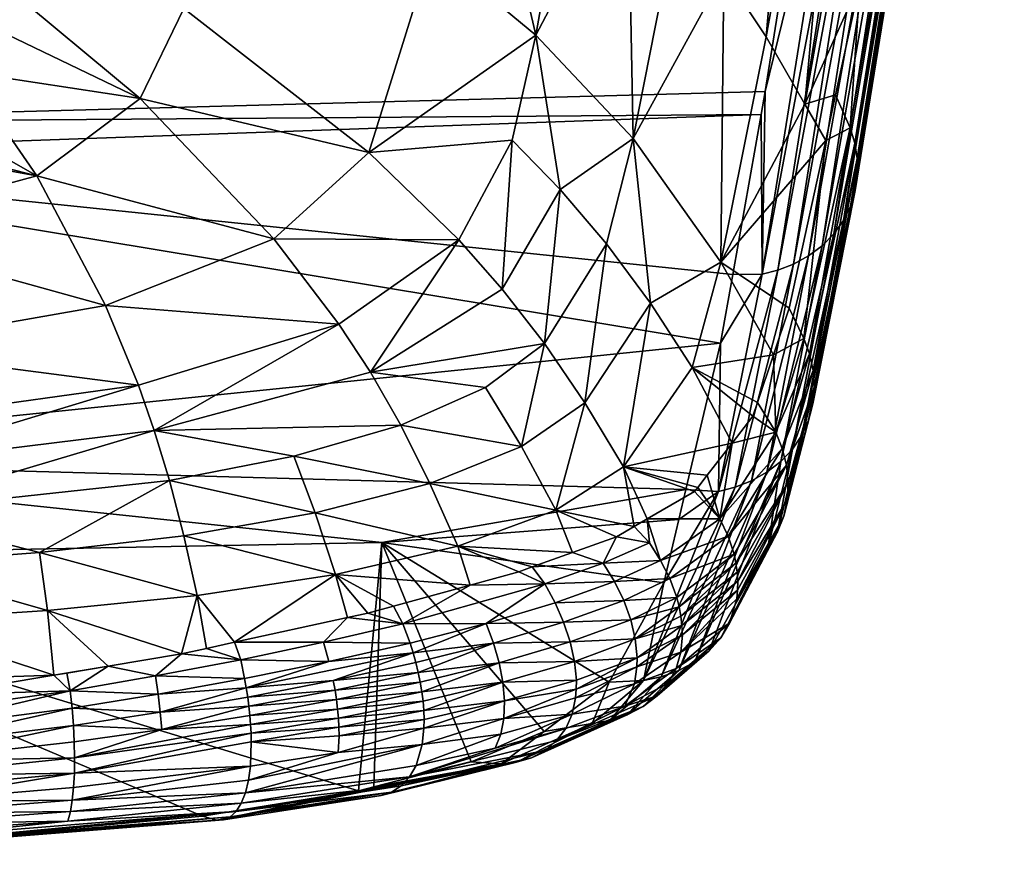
# Model space of a CAD drawing. Extents: x -0.11 to 0.11, y -0.207 to 0.019.
# Tile 5 of 256: x 0.005 to 0.016, y -0.207 to -0.197. Entities that reach past the tile are written whole.
import ezdxf

# ---------------------------------------------------------------- set-up
doc = ezdxf.new("R2010")
doc.units = 0
doc.layers.add('mesh', color=7, linetype='CONTINUOUS')

msp = doc.modelspace()

# ---------------------------------------------------------------- meshes
at = {"layer": 'mesh'}
mesh = msp.add_polyface(dxfattribs=at)
corners = [(0.012578, -0.186724, -0.083697), (0.012878, -0.186695, -0.073465), (0.013054, -0.186675, -0.073467), (0.013989, -0.186416, -0.083748), (0.012324, -0.186747, -0.089672), (0.014031, -0.186435, -0.073453), (0.012879, -0.186656, -0.073167), (0.003142, -0.187281, -0.0734), (0.012309, -0.186579, -0.090956), (0.013692, -0.18631, -0.09096), (0.012305, -0.186544, -0.091225), (-0.000143, -0.187266, -0.07293), (0.01288, -0.186629, -0.072965), (-0.000143, -0.18721, -0.072785), (0.012878, -0.186588, -0.072864), (-0.000143, -0.187116, -0.091225), (0.012268, -0.186132, -0.092222), (-0.000143, -0.198273, -0.019838), (0.014038, -0.194278, -0.011893), (0.013465, -0.197906, -0.020296), (-0.000143, -0.193235, -0.008167), (0.014281, -0.192741, -0.008332), (-0.000143, -0.19271, -0.006951), (0.014307, -0.192576, -0.007951), (-0.000143, -0.187243, 0.004206), (0.014949, -0.188082, 0.001394), (0.015136, -0.186737, 0.004006), (-0.000143, -0.18667, 0.005375), (0.015242, -0.185975, 0.005487), (0.009983, -0.193693, -0.025652), (0.009601, -0.196256, -0.032076), (0.010804, -0.197254, -0.033306), (0.013027, -0.182683, -0.000979), (0.012183, -0.188874, -0.013386), (0.012853, -0.189406, -0.013556), (0.012293, -0.18234, -0.00111), (0.010746, -0.187985, -0.012948), (0.012448, -0.195845, -0.027436), (0.013474, -0.190006, -0.013681), (0.011872, -0.195225, -0.027055), (0.011264, -0.194665, -0.026621), (0.006217, -0.197986, -0.038149), (0.008867, -0.198612, -0.038502), (0.006725, -0.196945, -0.035343), (0.007107, -0.194641, -0.029406), (0.007304, -0.192165, -0.023495), (0.007696, -0.186722, -0.011836), (0.004583, -0.190629, -0.020609), (0.004593, -0.195535, -0.032061), (0.011086, -0.199042, -0.037279), (0.011934, -0.198449, -0.034376), (0.012984, -0.196531, -0.027748), (0.013737, -0.186442, -0.089737), (-0.000143, -0.187093, -0.072479), (0.012871, -0.186466, -0.072565), (-0.000143, -0.186909, -0.072204), (0.012858, -0.186287, -0.072296)]
mesh.append_faces([[corners[k] for k in face] for face in [(0, 1, 2, 2), (0, 3, 4, 4), (2, 5, 0, 0), (6, 2, 1, 1), (1, 0, 7, 7), (8, 9, 10, 10), (6, 1, 7, 7), (11, 12, 6, 6), (13, 14, 12, 12), (15, 10, 16, 16), (17, 18, 19, 19), (20, 21, 18, 18), (22, 23, 21, 21), (24, 25, 23, 23), (24, 26, 25, 25), (27, 28, 26, 26), (29, 30, 31, 31), (32, 33, 34, 34), (35, 36, 33, 33), (34, 37, 38, 38), (34, 39, 37, 37), (33, 39, 34, 34), (33, 40, 39, 39), (36, 40, 33, 33), (41, 42, 43, 43), (29, 44, 30, 30), (29, 45, 44, 44), (46, 45, 29, 29), (46, 47, 45, 45), (30, 42, 31, 31), (30, 43, 42, 42), (44, 43, 30, 30), (44, 48, 43, 43), (45, 48, 44, 44), (49, 50, 31, 31), (29, 36, 46, 46), (29, 40, 36, 36), (31, 40, 29, 29), (31, 39, 40, 40), (50, 39, 31, 31), (50, 37, 39, 39), (51, 37, 50, 50), (51, 38, 37, 37), (4, 52, 8, 8), (53, 54, 14, 14), (55, 56, 54, 54)]])
mesh = msp.add_polyface(dxfattribs=at)
corners = [(0.012578, -0.186724, -0.083697), (0.012324, -0.186747, -0.089672), (-0.000143, -0.18732, -0.089672), (0.003142, -0.187281, -0.0734), (-0.000143, -0.187285, -0.073091), (0.012879, -0.186656, -0.073167), (-0.000143, -0.187266, -0.07293), (-0.000143, -0.18721, -0.072785), (0.01288, -0.186629, -0.072965), (-0.000143, -0.186794, -0.072043), (0.012858, -0.186287, -0.072296), (-0.000143, -0.186909, -0.072204), (-0.000143, -0.187116, -0.091225), (0.012268, -0.186132, -0.092222), (-0.000143, -0.186517, -0.092672), (0.012309, -0.186579, -0.090956), (0.012305, -0.186544, -0.091225), (0.002784, -0.198319, -0.039355), (0.00356, -0.198047, -0.038606), (0.00348, -0.197529, -0.037195), (0.004574, -0.197197, -0.036303), (0.004586, -0.196629, -0.034815), (0.004184, -0.197676, -0.037594), (0.000721, -0.198634, -0.040234), (0.001757, -0.198527, -0.039934), (-0.00266, -0.198403, -0.039589), (0.004595, -0.196168, -0.033608), (0.004593, -0.195535, -0.032061), (-0.004476, -0.197646, -0.037512), (-0.004365, -0.197756, -0.037811), (-0.00492, -0.19663, -0.034818), (-0.004938, -0.196884, -0.035474), (0.004583, -0.190629, -0.020609), (-0.004872, -0.190955, -0.021198), (0.004583, -0.190908, -0.021217), (0.004584, -0.187712, -0.014263), (-0.004872, -0.190667, -0.020591), (0.004584, -0.185811, -0.010583), (-0.004872, -0.186387, -0.011587), (0.004583, -0.192587, -0.024868), (-0.00485, -0.195555, -0.032056), (-0.000143, -0.193235, -0.008167), (0.014038, -0.194278, -0.011893), (-0.000143, -0.198273, -0.019838), (-0.000143, -0.19271, -0.006951), (0.014281, -0.192741, -0.008332), (-0.000143, -0.187243, 0.004206), (0.014307, -0.192576, -0.007951), (-0.000143, -0.18667, 0.005375), (0.015136, -0.186737, 0.004006), (0.007696, -0.186722, -0.011836), (0.007304, -0.192165, -0.023495), (0.006217, -0.197986, -0.038149), (0.006725, -0.196945, -0.035343), (-0.000143, -0.18732, -0.073396), (-0.000143, -0.187093, -0.072479), (0.012878, -0.186588, -0.072864), (0.012871, -0.186466, -0.072565), (-0.000143, -0.186692, -0.071957), (0.012842, -0.186077, -0.072049), (-0.000143, -0.186443, -0.071744), (-0.004872, -0.191239, -0.021804)]
mesh.append_faces([[corners[k] for k in face] for face in [(0, 1, 2, 2), (3, 0, 2, 2), (4, 5, 3, 3), (6, 5, 4, 4), (7, 8, 6, 6), (9, 10, 11, 11), (12, 13, 14, 14), (15, 16, 12, 12), (2, 15, 12, 12), (1, 15, 2, 2), (17, 18, 19, 19), (19, 20, 21, 21), (19, 22, 20, 20), (18, 22, 19, 19), (23, 24, 19, 19), (21, 25, 19, 19), (25, 26, 27, 27), (21, 26, 25, 25), (28, 29, 27, 27), (30, 31, 27, 27), (32, 33, 34, 34), (35, 36, 32, 32), (37, 38, 35, 35), (39, 40, 27, 27), (41, 42, 43, 43), (44, 45, 41, 41), (46, 47, 44, 44), (48, 49, 46, 46), (35, 50, 37, 37), (32, 34, 51, 51), (52, 20, 22, 22), (52, 21, 20, 20), (53, 21, 52, 52), (53, 26, 21, 21), (27, 26, 53, 53), (35, 32, 50, 50), (51, 39, 27, 27), (34, 39, 51, 51), (3, 2, 54, 54), (4, 3, 54, 54), (55, 56, 7, 7), (11, 57, 55, 55), (58, 59, 9, 9), (60, 59, 58, 58), (39, 34, 61, 61)]])
mesh = msp.add_polyface(dxfattribs=at)
corners = [(0.014957, -0.192182, -0.013689), (0.015242, -0.192747, -0.013609), (0.0153, -0.192412, -0.012802), (0.014565, -0.196631, -0.022964), (0.013923, -0.198052, -0.028107), (0.01428, -0.197944, -0.026664), (0.015477, -0.191395, -0.010353), (0.014035, -0.190676, -0.01375), (0.013476, -0.197272, -0.027976), (0.014529, -0.191407, -0.013755), (0.012984, -0.196531, -0.027748), (0.012948, -0.199882, -0.035154), (0.013474, -0.190006, -0.013681), (0.014346, -0.19431, -0.011901), (0.014038, -0.194278, -0.011893), (0.014281, -0.192741, -0.008332), (0.014307, -0.192576, -0.007951), (0.014853, -0.194117, -0.012021), (0.015727, -0.187863, 0.001229), (0.015007, -0.194008, -0.01208), (0.015342, -0.193584, -0.012289), (0.016236, -0.18731, 0.000915), (0.015406, -0.19342, -0.012366), (0.015414, -0.192748, -0.012663), (0.014124, -0.199692, -0.025997), (0.015143, -0.19388, -0.012145), (0.013966, -0.199811, -0.025941), (0.013791, -0.199906, -0.025892), (0.014687, -0.194205, -0.01197), (0.01361, -0.199977, -0.025853), (0.014516, -0.194269, -0.01193), (0.013427, -0.200022, -0.025823), (0.013465, -0.197906, -0.020296), (0.014448, -0.198328, -0.026533), (0.014501, -0.198502, -0.026471), (0.015448, -0.192909, -0.012594), (0.014529, -0.198683, -0.026405), (0.015459, -0.193077, -0.012521), (0.014531, -0.198869, -0.026335), (0.015445, -0.193249, -0.012444), (0.014505, -0.199054, -0.026263), (0.014452, -0.199233, -0.026192), (0.01437, -0.1994, -0.026124), (0.015255, -0.193739, -0.012215), (0.014261, -0.199554, -0.026058), (0.015555, -0.187954, 0.001287), (0.015229, -0.18805, 0.001358), (0.016168, -0.187444, 0.000987), (0.015994, -0.187657, 0.001107)]
mesh.append_faces([[corners[k] for k in face] for face in [(0, 1, 2, 2), (0, 3, 1, 1), (4, 3, 0, 0), (4, 5, 3, 3), (6, 0, 2, 2), (7, 8, 9, 9), (10, 8, 7, 7), (11, 8, 10, 10), (4, 9, 8, 8), (0, 9, 4, 4), (7, 12, 10, 10), (13, 14, 15, 15), (15, 16, 13, 13), (17, 18, 19, 19), (20, 21, 22, 22), (23, 1, 3, 3), (23, 2, 1, 1), (6, 2, 23, 23), (24, 19, 25, 25), (26, 17, 19, 19), (27, 28, 17, 17), (29, 30, 28, 28), (31, 13, 30, 30), (32, 14, 13, 13), (33, 3, 5, 5), (33, 23, 3, 3), (34, 23, 33, 33), (34, 35, 23, 23), (36, 35, 34, 34), (36, 37, 35, 35), (38, 37, 36, 36), (38, 39, 37, 37), (40, 39, 38, 38), (40, 22, 39, 39), (41, 22, 40, 40), (41, 20, 22, 22), (42, 20, 41, 41), (42, 43, 20, 20), (44, 43, 42, 42), (25, 43, 44, 44), (28, 45, 17, 17), (30, 46, 28, 28), (13, 46, 30, 30), (43, 47, 20, 20), (25, 48, 43, 43), (19, 48, 25, 25)]])
mesh = msp.add_polyface(dxfattribs=at)
corners = [(0.014165, -0.198472, -0.028152), (0.013923, -0.198052, -0.028107), (0.012948, -0.199882, -0.035154), (0.013742, -0.200415, -0.033627), (0.01356, -0.200957, -0.03545), (0.012618, -0.201103, -0.038742), (0.013375, -0.201509, -0.037306), (0.013322, -0.201666, -0.037834), (0.01428, -0.197944, -0.026664), (0.012134, -0.200359, -0.038341), (0.011934, -0.198449, -0.034376), (0.012984, -0.196531, -0.027748), (0.013476, -0.197272, -0.027976), (0.014448, -0.198328, -0.026533), (0.013427, -0.200022, -0.025823), (0.013087, -0.200027, -0.025798), (0.013417, -0.198172, -0.020986), (0.013465, -0.197906, -0.020296), (0.014124, -0.199692, -0.025997), (0.015143, -0.19388, -0.012145), (0.014261, -0.199554, -0.026058), (0.013966, -0.199811, -0.025941), (0.015007, -0.194008, -0.01208), (0.013791, -0.199906, -0.025892), (0.014853, -0.194117, -0.012021), (0.01361, -0.199977, -0.025853), (0.014687, -0.194205, -0.01197), (0.014516, -0.194269, -0.01193), (0.014346, -0.19431, -0.011901), (0.013978, -0.200947, -0.033564), (0.013661, -0.202041, -0.037176), (0.014018, -0.201138, -0.033505), (0.013913, -0.200766, -0.033619), (0.013586, -0.201854, -0.037224), (0.014501, -0.198502, -0.026471), (0.014529, -0.198683, -0.026405), (0.014031, -0.201332, -0.033442), (0.014531, -0.198869, -0.026335), (0.014014, -0.201526, -0.033377), (0.014505, -0.199054, -0.026263), (0.013967, -0.201713, -0.033312), (0.014452, -0.199233, -0.026192), (0.01389, -0.201888, -0.033248), (0.01437, -0.1994, -0.026124), (0.013645, -0.202194, -0.033129), (0.013483, -0.202318, -0.033075), (0.013304, -0.202419, -0.033027), (0.013115, -0.202492, -0.032988), (0.012923, -0.20254, -0.032957), (0.012946, -0.20082, -0.027855), (0.013782, -0.202049, -0.033187)]
mesh.append_faces([[corners[k] for k in face] for face in [(0, 1, 2, 2), (2, 3, 0, 0), (2, 4, 3, 3), (5, 4, 2, 2), (5, 6, 4, 4), (7, 6, 5, 5), (0, 8, 1, 1), (2, 9, 5, 5), (2, 10, 9, 9), (2, 11, 10, 10), (1, 12, 2, 2), (13, 8, 0, 0), (14, 15, 16, 16), (17, 14, 16, 16), (18, 19, 20, 20), (21, 22, 18, 18), (23, 24, 21, 21), (25, 26, 23, 23), (14, 27, 25, 25), (17, 28, 14, 14), (29, 30, 31, 31), (32, 33, 29, 29), (32, 4, 33, 33), (3, 4, 32, 32), (32, 0, 3, 3), (32, 13, 0, 0), (29, 13, 32, 32), (29, 34, 13, 13), (31, 34, 29, 29), (31, 35, 34, 34), (36, 35, 31, 31), (36, 37, 35, 35), (38, 37, 36, 36), (38, 39, 37, 37), (40, 39, 38, 38), (40, 41, 39, 39), (42, 41, 40, 40), (42, 43, 41, 41), (44, 18, 20, 20), (45, 21, 18, 18), (46, 23, 21, 21), (47, 25, 23, 23), (48, 14, 25, 25), (49, 15, 14, 14), (50, 43, 42, 42), (20, 43, 50, 50)]])
mesh = msp.add_polyface(dxfattribs=at)
corners = [(-0.000143, -0.198654, -0.020851), (0.013417, -0.198172, -0.020986), (0.013087, -0.200027, -0.025798), (-0.000143, -0.198273, -0.019838), (0.013465, -0.197906, -0.020296), (0.012946, -0.20082, -0.027855), (0.012545, -0.202519, -0.032934), (-0.000143, -0.202165, -0.030182), (0.012463, -0.202866, -0.033971), (0.009018, -0.203132, -0.033906), (0.010904, -0.200824, -0.04129), (0.01022, -0.201336, -0.042854), (0.010637, -0.202021, -0.04342), (0.011943, -0.202948, -0.042923), (0.012096, -0.202859, -0.042554), (0.011821, -0.202255, -0.042297), (0.006217, -0.197986, -0.038149), (0.007767, -0.199612, -0.041353), (0.008867, -0.198612, -0.038502), (0.008247, -0.20279, -0.045813), (0.0099, -0.203174, -0.045213), (0.009577, -0.202447, -0.044749), (0.007999, -0.20213, -0.045277), (0.006556, -0.202413, -0.046123), (0.009239, -0.201772, -0.044188), (0.008886, -0.201158, -0.043549), (0.00638, -0.201833, -0.045549), (0.00991, -0.199624, -0.039977), (0.010415, -0.200196, -0.040662), (0.010529, -0.19847, -0.036653), (0.008521, -0.2006, -0.042852), (0.006197, -0.201308, -0.044916), (0.011373, -0.201513, -0.041841), (0.011036, -0.202758, -0.04389), (0.011622, -0.199669, -0.037848), (0.011086, -0.199042, -0.037279), (0.011231, -0.203248, -0.044098), (0.010804, -0.197254, -0.033306), (0.011934, -0.198449, -0.034376), (0.012134, -0.200359, -0.038341), (0.011738, -0.203065, -0.043416), (0.012121, -0.203134, -0.042951)]
mesh.append_faces([[corners[k] for k in face] for face in [(0, 1, 2, 2), (3, 4, 1, 1), (5, 0, 2, 2), (6, 7, 5, 5), (8, 9, 6, 6), (10, 11, 12, 12), (13, 14, 15, 15), (16, 17, 18, 18), (19, 20, 21, 21), (19, 22, 23, 23), (21, 22, 19, 19), (24, 25, 26, 26), (22, 24, 26, 26), (21, 24, 22, 22), (27, 28, 29, 29), (27, 25, 28, 28), (30, 25, 27, 27), (30, 26, 25, 25), (31, 26, 30, 30), (32, 12, 33, 33), (32, 10, 12, 12), (34, 10, 32, 32), (34, 35, 10, 10), (28, 35, 29, 29), (28, 10, 35, 35), (25, 10, 28, 28), (25, 11, 10, 10), (24, 11, 25, 25), (24, 12, 11, 11), (21, 12, 24, 24), (21, 33, 12, 12), (20, 33, 21, 21), (20, 36, 33, 33), (27, 17, 30, 30), (27, 18, 17, 17), (29, 18, 27, 27), (29, 37, 18, 18), (35, 37, 29, 29), (34, 38, 35, 35), (34, 39, 38, 38), (32, 39, 34, 34), (32, 15, 39, 39), (33, 15, 32, 32), (33, 13, 15, 15), (40, 13, 33, 33), (41, 14, 13, 13)]])
mesh = msp.add_polyface(dxfattribs=at)
corners = [(0.00348, -0.197529, -0.037195), (0.002374, -0.198402, -0.039586), (0.002784, -0.198319, -0.039355), (0.001757, -0.198527, -0.039934), (-0.002065, -0.198525, -0.039927), (-0.00099, -0.198636, -0.040239), (-0.000143, -0.198273, -0.019838), (0.013417, -0.198172, -0.020986), (-0.000143, -0.198654, -0.020851), (0.009018, -0.203132, -0.033906), (-0.000143, -0.203307, -0.033871), (-0.000143, -0.202165, -0.030182), (0.012946, -0.20082, -0.027855), (0.012545, -0.202519, -0.032934), (0.005021, -0.198883, -0.040597), (0.004184, -0.197676, -0.037594), (0.00356, -0.198047, -0.038606), (0.006217, -0.197986, -0.038149), (0.002676, -0.199517, -0.042349), (0.000721, -0.198634, -0.040234), (-0.000143, -0.199749, -0.042907), (-0.000143, -0.200035, -0.043589), (-0.000143, -0.201596, -0.046192), (0.002954, -0.200886, -0.044953), (-0.000143, -0.201101, -0.045367), (0.007767, -0.199612, -0.041353), (0.005814, -0.200385, -0.043544), (0.008247, -0.20279, -0.045813), (0.006556, -0.202413, -0.046123), (0.006722, -0.203054, -0.046619), (0.003149, -0.202231, -0.0467), (0.003208, -0.202776, -0.047189), (0.00638, -0.201833, -0.045549), (-0.000143, -0.202689, -0.047359), (0.005049, -0.203248, -0.047199), (0.007999, -0.20213, -0.045277), (0.006197, -0.201308, -0.044916), (0.003086, -0.20174, -0.046153), (-0.000143, -0.2019, -0.046516), (0.008521, -0.2006, -0.042852), (-0.000165, -0.198661, -0.04031), (-0.000143, -0.202382, -0.047031), (-0.000143, -0.202898, -0.047498), (0.003262, -0.203382, -0.047598)]
mesh.append_faces([[corners[k] for k in face] for face in [(0, 1, 2, 2), (0, 3, 1, 1), (0, 4, 5, 5), (6, 7, 8, 8), (9, 10, 11, 11), (12, 11, 8, 8), (13, 9, 11, 11), (14, 15, 16, 16), (17, 15, 14, 14), (18, 3, 19, 19), (18, 1, 3, 3), (14, 1, 18, 18), (14, 2, 1, 1), (16, 2, 14, 14), (20, 18, 19, 19), (20, 21, 18, 18), (22, 23, 24, 24), (14, 25, 17, 17), (14, 26, 25, 25), (18, 26, 14, 14), (18, 23, 26, 26), (21, 23, 18, 18), (21, 24, 23, 23), (27, 28, 29, 29), (30, 31, 32, 32), (30, 33, 31, 31), (28, 31, 34, 34), (28, 32, 31, 31), (35, 32, 28, 28), (36, 30, 32, 32), (37, 30, 36, 36), (37, 38, 30, 30), (37, 22, 38, 38), (37, 23, 22, 22), (36, 23, 37, 37), (36, 26, 23, 23), (39, 26, 36, 36), (39, 25, 26, 26), (0, 40, 19, 19), (5, 40, 0, 0), (20, 19, 40, 40), (30, 38, 41, 41), (33, 42, 31, 31), (42, 43, 31, 31), (41, 33, 30, 30)]])
mesh = msp.add_polyface(dxfattribs=at)
corners = [(0.011821, -0.202255, -0.042297), (0.012683, -0.202493, -0.041037), (0.012792, -0.202353, -0.040495), (0.012645, -0.202542, -0.04123), (0.012096, -0.202859, -0.042554), (0.012618, -0.201103, -0.038742), (0.012134, -0.200359, -0.038341), (0.012923, -0.20254, -0.032957), (0.012545, -0.202519, -0.032934), (0.012946, -0.20082, -0.027855), (0.012463, -0.202866, -0.033971), (0.013586, -0.201854, -0.037224), (0.013375, -0.201509, -0.037306), (0.013322, -0.201666, -0.037834), (0.01356, -0.200957, -0.03545), (0.012939, -0.202858, -0.041), (0.01371, -0.202237, -0.037122), (0.013124, -0.203371, -0.040905), (0.01373, -0.202437, -0.037064), (0.013661, -0.202041, -0.037176), (0.013034, -0.203058, -0.040969), (0.013102, -0.203266, -0.040928), (0.014031, -0.201332, -0.033442), (0.014018, -0.201138, -0.033505), (0.013978, -0.200947, -0.033564), (0.01229, -0.203599, -0.036165), (0.013483, -0.202318, -0.033075), (0.012461, -0.204615, -0.040387), (0.013304, -0.202419, -0.033027), (0.013645, -0.202194, -0.033129), (0.012649, -0.204514, -0.040463), (0.013782, -0.202049, -0.033187), (0.013499, -0.203173, -0.036819), (0.013605, -0.203008, -0.03688), (0.014261, -0.199554, -0.026058), (0.014124, -0.199692, -0.025997), (0.013966, -0.199811, -0.025941), (0.013115, -0.202492, -0.032988), (0.013791, -0.199906, -0.025892), (0.01361, -0.199977, -0.025853), (0.013427, -0.200022, -0.025823), (0.01389, -0.201888, -0.033248), (0.013079, -0.20198, -0.039053), (0.013678, -0.202828, -0.036941), (0.014014, -0.201526, -0.033377), (0.01372, -0.202636, -0.037003), (0.013967, -0.201713, -0.033312)]
mesh.append_faces([[corners[k] for k in face] for face in [(0, 1, 2, 2), (0, 3, 1, 1), (0, 4, 3, 3), (5, 6, 0, 0), (7, 8, 9, 9), (7, 10, 8, 8), (11, 12, 13, 13), (14, 12, 11, 11), (15, 1, 3, 3), (15, 2, 1, 1), (16, 17, 18, 18), (3, 4, 15, 15), (15, 19, 11, 11), (20, 19, 15, 15), (20, 16, 19, 19), (21, 16, 20, 20), (21, 17, 16, 16), (22, 16, 18, 18), (23, 16, 22, 22), (23, 19, 16, 16), (24, 11, 19, 19), (7, 25, 10, 10), (26, 27, 28, 28), (29, 30, 26, 26), (31, 32, 29, 29), (31, 33, 32, 32), (29, 34, 31, 31), (26, 35, 29, 29), (28, 36, 26, 26), (37, 38, 28, 28), (7, 39, 37, 37), (9, 40, 7, 7), (31, 41, 33, 33), (13, 5, 42, 42), (42, 0, 2, 2), (5, 0, 42, 42), (11, 13, 42, 42), (42, 2, 15, 15), (43, 44, 45, 45), (43, 46, 44, 44), (43, 41, 46, 46), (45, 44, 22, 22), (15, 11, 42, 42), (22, 18, 45, 45), (33, 41, 43, 43)]])
mesh = msp.add_polyface(dxfattribs=at)
corners = [(0.011036, -0.202758, -0.04389), (0.011231, -0.203248, -0.044098), (0.011738, -0.203065, -0.043416), (0.013139, -0.203476, -0.040879), (0.012487, -0.203987, -0.042882), (0.012499, -0.204095, -0.042858), (0.013124, -0.203371, -0.040905), (0.012121, -0.203134, -0.042951), (0.011943, -0.202948, -0.042923), (0.011586, -0.203371, -0.043908), (0.013146, -0.20358, -0.040852), (0.01373, -0.202437, -0.037064), (0.011824, -0.203804, -0.043939), (0.012438, -0.203769, -0.04292), (0.012358, -0.203551, -0.042944), (0.011906, -0.204027, -0.043928), (0.011127, -0.204056, -0.04486), (0.011716, -0.203584, -0.043932), (0.012251, -0.203339, -0.042954), (0.011027, -0.203831, -0.044836), (0.012466, -0.203878, -0.042903), (0.013102, -0.203266, -0.040928), (0.013034, -0.203058, -0.040969), (0.012939, -0.202858, -0.041), (0.012096, -0.202859, -0.042554), (0.011958, -0.20425, -0.043899), (0.013144, -0.203683, -0.040823), (0.012503, -0.204201, -0.042831), (0.012923, -0.20254, -0.032957), (0.012051, -0.20473, -0.040249), (0.01229, -0.203599, -0.036165), (0.013115, -0.202492, -0.032988), (0.013304, -0.202419, -0.033027), (0.012259, -0.204687, -0.040314), (0.013483, -0.202318, -0.033075), (0.012649, -0.204514, -0.040463), (0.012461, -0.204615, -0.040387), (0.013645, -0.202194, -0.033129), (0.012815, -0.204386, -0.040542), (0.013499, -0.203173, -0.036819), (0.010907, -0.20361, -0.044793), (0.01372, -0.202636, -0.037003), (0.013134, -0.203784, -0.040792), (0.013678, -0.202828, -0.036941), (0.012484, -0.204404, -0.042766), (0.013605, -0.203008, -0.03688), (0.01295, -0.204236, -0.040618), (0.013051, -0.204067, -0.040691)]
mesh.append_faces([[corners[k] for k in face] for face in [(0, 1, 2, 2), (3, 4, 5, 5), (6, 4, 3, 3), (2, 7, 8, 8), (2, 9, 7, 7), (1, 9, 2, 2), (10, 3, 5, 5), (11, 3, 10, 10), (11, 6, 3, 3), (12, 13, 14, 14), (12, 15, 13, 13), (16, 15, 12, 12), (17, 14, 18, 18), (17, 12, 14, 14), (19, 12, 17, 17), (19, 16, 12, 12), (20, 13, 15, 15), (21, 13, 20, 20), (21, 14, 13, 13), (22, 14, 21, 21), (22, 18, 14, 14), (23, 18, 22, 22), (23, 24, 18, 18), (20, 6, 21, 21), (20, 4, 6, 6), (25, 4, 20, 20), (26, 10, 27, 27), (28, 29, 30, 30), (31, 29, 28, 28), (32, 33, 31, 31), (34, 35, 36, 36), (37, 38, 35, 35), (37, 39, 38, 38), (7, 18, 24, 24), (9, 18, 7, 7), (9, 17, 18, 18), (40, 17, 9, 9), (41, 42, 43, 43), (26, 42, 41, 41), (44, 42, 26, 26), (41, 10, 26, 26), (41, 11, 10, 10), (45, 46, 39, 39), (45, 47, 46, 46), (47, 43, 42, 42), (45, 43, 47, 47)]])
mesh = msp.add_polyface(dxfattribs=at)
corners = [(0.009018, -0.203132, -0.033906), (0.008747, -0.206011, -0.044578), (-0.000143, -0.203307, -0.033871), (0.006877, -0.203747, -0.047017), (0.005049, -0.203248, -0.047199), (0.005143, -0.203921, -0.04755), (0.006722, -0.203054, -0.046619), (0.006556, -0.202413, -0.046123), (0.003262, -0.203382, -0.047598), (0.003311, -0.20404, -0.047908), (0.003208, -0.202776, -0.047189), (0.005408, -0.20485, -0.047797), (0.003852, -0.204899, -0.048063), (0.003448, -0.205126, -0.04814), (0.003466, -0.205666, -0.048074), (0.005444, -0.205251, -0.047816), (0.003463, -0.205492, -0.048118), (0.005454, -0.205443, -0.04779), (0.006467, -0.2053, -0.047562), (0.003457, -0.205312, -0.048139), (0.005429, -0.205053, -0.047818), (0.005848, -0.204564, -0.04758), (0.005366, -0.204645, -0.047697), (0.006396, -0.204679, -0.047533), (0.007108, -0.206351, -0.045853), (0.00333, -0.20665, -0.046649), (0.004075, -0.206563, -0.046232), (0.007185, -0.206347, -0.046055), (0.003352, -0.206648, -0.046825), (0.00726, -0.206313, -0.046261), (0.003375, -0.206621, -0.047009), (0.007329, -0.206248, -0.046462), (0.003397, -0.206568, -0.047195), (0.005381, -0.20636, -0.047129), (0.003416, -0.206491, -0.047375), (0.003433, -0.206392, -0.047541), (0.00541, -0.20625, -0.047297), (0.003446, -0.206274, -0.047687), (0.006451, -0.205097, -0.047578), (0.006939, -0.206304, -0.0455), (0.003355, -0.204732, -0.048101), (0.005217, -0.20467, -0.047733), (0.003364, -0.204935, -0.048103), (0.003462, -0.205992, -0.047921), (0.003456, -0.206139, -0.047814), (0.005455, -0.205806, -0.047663), (0.003466, -0.205833, -0.048008), (0.005457, -0.205629, -0.047738), (0.005446, -0.205971, -0.047564), (0.005431, -0.20612, -0.047443)]
mesh.append_faces([[corners[k] for k in face] for face in [(0, 1, 2, 2), (3, 4, 5, 5), (6, 7, 4, 4), (5, 8, 9, 9), (4, 8, 5, 5), (4, 10, 8, 8), (11, 12, 13, 13), (14, 15, 16, 16), (17, 15, 14, 14), (17, 18, 15, 15), (11, 19, 20, 20), (13, 19, 11, 11), (11, 21, 22, 22), (11, 23, 21, 21), (24, 25, 26, 26), (27, 28, 25, 25), (29, 30, 28, 28), (31, 32, 30, 30), (33, 32, 31, 31), (33, 34, 32, 32), (35, 34, 33, 33), (35, 36, 37, 37), (33, 36, 35, 35), (16, 20, 19, 19), (15, 20, 16, 16), (15, 38, 20, 20), (2, 1, 39, 39), (40, 12, 41, 41), (40, 42, 12, 12), (21, 41, 22, 22), (21, 5, 41, 41), (41, 9, 40, 40), (5, 9, 41, 41), (12, 42, 13, 13), (11, 41, 12, 12), (22, 41, 11, 11), (43, 44, 45, 45), (45, 46, 43, 43), (47, 46, 45, 45), (47, 14, 46, 46), (17, 14, 47, 47), (47, 18, 17, 17), (44, 48, 45, 45), (44, 49, 48, 48), (37, 49, 44, 44), (36, 49, 37, 37)]])
mesh = msp.add_polyface(dxfattribs=at)
corners = [(0.011977, -0.204571, -0.043821), (0.011274, -0.204833, -0.044768), (0.011266, -0.204933, -0.044731), (0.011979, -0.204467, -0.043852), (0.011275, -0.204728, -0.044798), (0.011253, -0.20451, -0.044842), (0.011958, -0.20425, -0.043899), (0.013146, -0.20358, -0.040852), (0.012499, -0.204095, -0.042858), (0.012503, -0.204201, -0.042831), (0.011127, -0.204056, -0.04486), (0.011203, -0.204284, -0.044863), (0.011906, -0.204027, -0.043928), (0.012466, -0.203878, -0.042903), (0.012487, -0.203987, -0.042882), (0.011865, -0.205129, -0.04228), (0.012049, -0.205033, -0.042392), (0.010911, -0.205542, -0.044238), (0.013115, -0.202492, -0.032988), (0.012259, -0.204687, -0.040314), (0.012051, -0.20473, -0.040249), (0.013304, -0.202419, -0.033027), (0.012461, -0.204615, -0.040387), (0.012649, -0.204514, -0.040463), (0.011664, -0.205195, -0.04217), (0.011456, -0.20523, -0.042065), (0.01229, -0.203599, -0.036165), (0.011654, -0.204751, -0.04014), (0.01243, -0.204591, -0.042689), (0.012484, -0.204404, -0.042766), (0.011947, -0.204768, -0.043747), (0.013144, -0.203683, -0.040823), (0.01221, -0.204909, -0.0425), (0.011046, -0.205427, -0.044391), (0.011835, -0.205028, -0.043602), (0.012338, -0.204761, -0.0426), (0.011225, -0.20512, -0.044641), (0.011152, -0.205286, -0.044527), (0.013499, -0.203173, -0.036819), (0.01295, -0.204236, -0.040618), (0.012815, -0.204386, -0.040542), (0.013051, -0.204067, -0.040691), (0.013134, -0.203784, -0.040792)]
mesh.append_faces([[corners[k] for k in face] for face in [(0, 1, 2, 2), (3, 1, 0, 0), (3, 4, 1, 1), (3, 5, 4, 4), (6, 5, 3, 3), (7, 8, 9, 9), (10, 11, 12, 12), (6, 12, 11, 11), (13, 12, 6, 6), (6, 8, 14, 14), (3, 8, 6, 6), (3, 9, 8, 8), (0, 9, 3, 3), (15, 16, 17, 17), (18, 19, 20, 20), (21, 22, 19, 19), (16, 22, 23, 23), (15, 22, 16, 16), (15, 19, 22, 22), (24, 19, 15, 15), (24, 20, 19, 19), (25, 20, 24, 24), (26, 20, 27, 27), (28, 29, 30, 30), (0, 2, 30, 30), (29, 0, 30, 30), (29, 9, 0, 0), (31, 9, 29, 29), (32, 33, 16, 16), (32, 34, 33, 33), (35, 34, 32, 32), (35, 28, 34, 34), (34, 30, 36, 36), (34, 28, 30, 30), (36, 37, 34, 34), (38, 39, 40, 40), (28, 41, 29, 29), (28, 39, 41, 41), (35, 39, 28, 28), (32, 39, 35, 35), (32, 40, 39, 39), (32, 23, 40, 40), (16, 23, 32, 32), (25, 27, 20, 20), (36, 30, 2, 2), (41, 42, 29, 29)]])
mesh = msp.add_polyface(dxfattribs=at)
corners = [(0.006696, -0.204422, -0.047375), (0.005143, -0.203921, -0.04755), (0.005848, -0.204564, -0.04758), (0.008481, -0.203502, -0.046252), (0.00862, -0.204003, -0.046461), (0.008857, -0.203951, -0.046349), (0.007311, -0.204288, -0.047082), (0.006877, -0.203747, -0.047017), (0.006987, -0.204359, -0.047237), (0.009155, -0.20387, -0.046108), (0.006722, -0.203054, -0.046619), (0.008247, -0.20279, -0.045813), (0.005049, -0.203248, -0.047199), (0.006396, -0.204679, -0.047533), (0.007383, -0.20449, -0.047188), (0.008343, -0.204288, -0.046749), (0.009264, -0.204073, -0.046206), (0.007498, -0.20524, -0.047238), (0.008516, -0.205169, -0.046814), (0.008507, -0.205062, -0.046829), (0.009497, -0.204971, -0.046289), (0.007478, -0.20503, -0.047257), (0.007464, -0.204923, -0.047256), (0.006451, -0.205097, -0.047578), (0.008477, -0.204843, -0.04684), (0.008494, -0.204953, -0.046838), (0.009465, -0.20475, -0.046308), (0.008457, -0.204733, -0.046834), (0.009382, -0.204411, -0.046285), (0.007447, -0.204816, -0.047248), (0.006427, -0.204889, -0.047567), (0.005429, -0.205053, -0.047818), (0.005408, -0.20485, -0.047797), (0.008406, -0.204511, -0.046804), (0.009347, -0.204298, -0.046265), (0.007428, -0.204708, -0.047234), (0.006467, -0.2053, -0.047562), (0.007489, -0.205136, -0.047251), (0.009484, -0.204861, -0.046302)]
mesh.append_faces([[corners[k] for k in face] for face in [(0, 1, 2, 2), (3, 4, 5, 5), (3, 6, 4, 4), (7, 6, 3, 3), (7, 8, 6, 6), (0, 8, 7, 7), (5, 9, 3, 3), (10, 3, 11, 11), (10, 7, 3, 3), (7, 1, 0, 0), (10, 12, 7, 7), (13, 0, 2, 2), (14, 0, 13, 13), (14, 8, 0, 0), (14, 6, 8, 8), (15, 6, 14, 14), (15, 4, 6, 6), (16, 4, 15, 15), (16, 5, 4, 4), (17, 18, 19, 19), (18, 20, 19, 19), (21, 22, 23, 23), (21, 24, 22, 22), (25, 24, 21, 21), (25, 26, 24, 24), (27, 28, 29, 29), (27, 22, 24, 24), (29, 22, 27, 27), (29, 23, 22, 22), (30, 23, 29, 29), (30, 31, 23, 23), (32, 31, 30, 30), (15, 33, 34, 34), (14, 33, 15, 15), (14, 35, 33, 33), (13, 35, 14, 14), (30, 13, 32, 32), (30, 35, 13, 13), (29, 35, 30, 30), (29, 33, 35, 35), (28, 33, 29, 29), (28, 34, 33, 33), (36, 21, 23, 23), (37, 25, 21, 21), (19, 25, 37, 37), (19, 38, 25, 25)]])
mesh = msp.add_polyface(dxfattribs=at)
corners = [(0.012463, -0.202866, -0.033971), (0.01229, -0.203599, -0.036165), (0.009018, -0.203132, -0.033906), (0.0099, -0.203174, -0.045213), (0.010607, -0.203471, -0.044935), (0.010764, -0.203415, -0.044725), (0.010043, -0.203626, -0.045391), (0.008481, -0.203502, -0.046252), (0.009155, -0.20387, -0.046108), (0.008247, -0.20279, -0.045813), (0.011231, -0.203248, -0.044098), (0.010907, -0.20361, -0.044793), (0.011586, -0.203371, -0.043908), (0.009264, -0.204073, -0.046206), (0.008857, -0.203951, -0.046349), (0.009484, -0.204861, -0.046302), (0.009465, -0.20475, -0.046308), (0.008494, -0.204953, -0.046838), (0.009442, -0.204637, -0.046307), (0.01038, -0.204525, -0.045651), (0.010315, -0.204297, -0.045642), (0.008457, -0.204733, -0.046834), (0.009414, -0.204524, -0.046299), (0.009382, -0.204411, -0.046285), (0.01023, -0.20407, -0.045609), (0.010422, -0.204751, -0.045634), (0.008477, -0.204843, -0.04684), (0.008343, -0.204288, -0.046749), (0.009347, -0.204298, -0.046265), (0.011958, -0.20425, -0.043899), (0.011203, -0.204284, -0.044863), (0.011253, -0.20451, -0.044842), (0.009497, -0.204971, -0.046289), (0.011027, -0.203831, -0.044836), (0.011716, -0.203584, -0.043932), (0.011127, -0.204056, -0.04486), (0.011275, -0.204728, -0.044798), (0.01044, -0.204968, -0.04559), (0.011274, -0.204833, -0.044768), (0.011654, -0.204751, -0.04014), (0.010903, -0.205324, -0.042206), (0.010056, -0.205674, -0.043443), (0.008925, -0.205965, -0.044424)]
mesh.append_faces([[corners[k] for k in face] for face in [(0, 1, 2, 2), (3, 4, 5, 5), (3, 6, 4, 4), (7, 6, 3, 3), (7, 8, 6, 6), (9, 7, 3, 3), (5, 10, 3, 3), (11, 5, 4, 4), (12, 5, 11, 11), (10, 5, 12, 12), (6, 8, 13, 13), (8, 14, 13, 13), (15, 16, 17, 17), (18, 19, 20, 20), (21, 22, 23, 23), (18, 22, 21, 21), (20, 22, 18, 18), (20, 23, 22, 22), (24, 23, 20, 20), (19, 15, 25, 25), (19, 16, 15, 15), (18, 16, 19, 19), (18, 26, 16, 16), (21, 26, 18, 18), (27, 28, 13, 13), (24, 28, 23, 23), (24, 13, 28, 28), (11, 13, 24, 24), (11, 6, 13, 13), (4, 6, 11, 11), (29, 30, 31, 31), (32, 25, 15, 15), (11, 33, 34, 34), (24, 33, 11, 11), (24, 35, 33, 33), (20, 35, 24, 24), (20, 30, 35, 35), (19, 30, 20, 20), (19, 31, 30, 30), (25, 31, 19, 19), (25, 36, 31, 31), (37, 36, 25, 25), (37, 38, 36, 36), (39, 40, 2, 2), (2, 1, 39, 39), (41, 42, 2, 2)]])
mesh = msp.add_polyface(dxfattribs=at)
corners = [(0.003284, -0.206587, -0.046294), (-0.000143, -0.20669, -0.046566), (-0.000143, -0.204883, -0.038962), (-0.000143, -0.203307, -0.033871), (0.004075, -0.206563, -0.046232), (0.001415, -0.204109, -0.048118), (-0.000143, -0.204368, -0.048245), (0.001432, -0.204792, -0.048286), (0.003355, -0.204732, -0.048101), (0.001433, -0.205078, -0.048262), (0.003311, -0.20404, -0.047908), (0.00333, -0.20665, -0.046649), (0.006939, -0.206304, -0.0455), (-0.000143, -0.204811, -0.048311), (-0.000208, -0.205171, -0.048365), (0.000207, -0.205169, -0.048362), (0.003364, -0.204935, -0.048103), (-0.000143, -0.203537, -0.047922), (0.003262, -0.203382, -0.047598), (-0.000143, -0.202898, -0.047498), (-0.000143, -0.204134, -0.048154), (-0.000143, -0.206722, -0.046848), (-0.000143, -0.205334, -0.048362), (0.003448, -0.205126, -0.04814), (-0.000143, -0.205505, -0.048342), (0.003457, -0.205312, -0.048139), (-0.000143, -0.205827, -0.048252), (0.003463, -0.205492, -0.048118), (0.003466, -0.205833, -0.048008), (-0.000143, -0.206122, -0.048084), (0.003462, -0.205992, -0.047921), (0.003466, -0.205666, -0.048074), (0.003456, -0.206139, -0.047814), (-0.000143, -0.20638, -0.047845), (0.003446, -0.206274, -0.047687), (0.003397, -0.206568, -0.047195), (-0.000143, -0.206697, -0.047185), (0.003375, -0.206621, -0.047009), (-0.000143, -0.206578, -0.047536), (0.003416, -0.206491, -0.047375), (0.003352, -0.206648, -0.046825), (0.003433, -0.206392, -0.047541)]
mesh.append_faces([[corners[k] for k in face] for face in [(0, 1, 2, 2), (3, 0, 2, 2), (3, 4, 0, 0), (5, 6, 7, 7), (8, 7, 9, 9), (8, 5, 7, 7), (10, 5, 8, 8), (4, 11, 0, 0), (12, 4, 3, 3), (13, 14, 15, 15), (9, 16, 8, 8), (17, 18, 19, 19), (17, 20, 5, 5), (7, 6, 13, 13), (5, 20, 6, 6), (9, 13, 15, 15), (9, 7, 13, 13), (10, 17, 5, 5), (18, 17, 10, 10), (0, 21, 1, 1), (0, 11, 21, 21), (22, 15, 14, 14), (22, 9, 15, 15), (23, 9, 22, 22), (23, 16, 9, 9), (22, 24, 25, 25), (24, 26, 27, 27), (28, 29, 30, 30), (28, 26, 29, 29), (31, 26, 28, 28), (32, 33, 34, 34), (35, 36, 37, 37), (35, 38, 36, 36), (39, 38, 35, 35), (40, 21, 11, 11), (40, 36, 21, 21), (37, 36, 40, 40), (29, 32, 30, 30), (29, 33, 32, 32), (31, 27, 26, 26), (23, 22, 25, 25), (41, 38, 39, 39), (33, 38, 41, 41), (41, 34, 33, 33), (27, 25, 24, 24)]])
mesh = msp.add_polyface(dxfattribs=at)
corners = [(0.009018, -0.203132, -0.033906), (0.008925, -0.205965, -0.044424), (0.008747, -0.206011, -0.044578), (0.007329, -0.206248, -0.046462), (0.00726, -0.206313, -0.046261), (0.009132, -0.206025, -0.045402), (0.007498, -0.20524, -0.047238), (0.007489, -0.205136, -0.047251), (0.006467, -0.2053, -0.047562), (0.008507, -0.205062, -0.046829), (0.007503, -0.205343, -0.047218), (0.008516, -0.205169, -0.046814), (0.008522, -0.205273, -0.046791), (0.009506, -0.205079, -0.04627), (0.008523, -0.205374, -0.046762), (0.00951, -0.205184, -0.046243), (0.007185, -0.206347, -0.046055), (0.00901, -0.206066, -0.045202), (0.010403, -0.205698, -0.043738), (0.007108, -0.206351, -0.045853), (0.00333, -0.20665, -0.046649), (0.003352, -0.206648, -0.046825), (0.003375, -0.206621, -0.047009), (0.005381, -0.20636, -0.047129), (0.00739, -0.206154, -0.046651), (0.00541, -0.20625, -0.047297), (0.009244, -0.205952, -0.045597), (0.006451, -0.205097, -0.047578), (0.005444, -0.205251, -0.047816), (0.007478, -0.20503, -0.047257), (0.007438, -0.206033, -0.046819), (0.008514, -0.205565, -0.046682), (0.007496, -0.205723, -0.047073), (0.007474, -0.205888, -0.04696), (0.009488, -0.205473, -0.046121), (0.007506, -0.205443, -0.047192), (0.005457, -0.205629, -0.047738), (0.005455, -0.205806, -0.047663), (0.006939, -0.206304, -0.0455), (0.004075, -0.206563, -0.046232), (0.00934, -0.205848, -0.045777), (0.009417, -0.205717, -0.045936), (0.005431, -0.20612, -0.047443), (0.005446, -0.205971, -0.047564)]
mesh.append_faces([[corners[k] for k in face] for face in [(0, 1, 2, 2), (3, 4, 5, 5), (6, 7, 8, 8), (6, 9, 7, 7), (10, 11, 6, 6), (10, 12, 11, 11), (12, 13, 11, 11), (14, 15, 12, 12), (16, 17, 4, 4), (16, 18, 17, 17), (19, 18, 16, 16), (17, 5, 4, 4), (16, 20, 19, 19), (4, 21, 16, 16), (3, 22, 4, 4), (23, 24, 25, 25), (3, 24, 23, 23), (3, 26, 24, 24), (5, 26, 3, 3), (8, 27, 28, 28), (7, 29, 8, 8), (24, 30, 25, 25), (31, 32, 33, 33), (34, 31, 33, 33), (35, 12, 10, 10), (35, 14, 12, 12), (36, 6, 8, 8), (36, 10, 6, 6), (37, 10, 36, 36), (37, 35, 10, 10), (38, 2, 19, 19), (19, 39, 38, 38), (40, 24, 26, 26), (40, 30, 24, 24), (41, 30, 40, 40), (34, 30, 41, 41), (33, 30, 34, 34), (33, 42, 30, 30), (32, 42, 33, 33), (32, 43, 42, 42), (35, 31, 14, 14), (35, 32, 31, 31), (37, 32, 35, 35), (37, 43, 32, 32), (25, 30, 42, 42)]])
mesh = msp.add_polyface(dxfattribs=at)
corners = [(0.008747, -0.206011, -0.044578), (0.008925, -0.205965, -0.044424), (0.010403, -0.205698, -0.043738), (0.01044, -0.204968, -0.04559), (0.009508, -0.205285, -0.046209), (0.010432, -0.20517, -0.045521), (0.008516, -0.205169, -0.046814), (0.009506, -0.205079, -0.04627), (0.009497, -0.204971, -0.046289), (0.008522, -0.205273, -0.046791), (0.00951, -0.205184, -0.046243), (0.007108, -0.206351, -0.045853), (0.011664, -0.205195, -0.04217), (0.011865, -0.205129, -0.04228), (0.010754, -0.205626, -0.044073), (0.00901, -0.206066, -0.045202), (0.010582, -0.205677, -0.043905), (0.009132, -0.206025, -0.045402), (0.011456, -0.20523, -0.042065), (0.010903, -0.205324, -0.042206), (0.009244, -0.205952, -0.045597), (0.010911, -0.205542, -0.044238), (0.009484, -0.204861, -0.046302), (0.008507, -0.205062, -0.046829), (0.010422, -0.204751, -0.045634), (0.008523, -0.205374, -0.046762), (0.012049, -0.205033, -0.042392), (0.011046, -0.205427, -0.044391), (0.011274, -0.204833, -0.044768), (0.011266, -0.204933, -0.044731), (0.009018, -0.203132, -0.033906), (0.010056, -0.205674, -0.043443), (0.009488, -0.205473, -0.046121), (0.010397, -0.205354, -0.045424), (0.008514, -0.205565, -0.046682), (0.00934, -0.205848, -0.045777), (0.011835, -0.205028, -0.043602), (0.011152, -0.205286, -0.044527), (0.011225, -0.20512, -0.044641), (0.010333, -0.205515, -0.045301), (0.009417, -0.205717, -0.045936), (0.011654, -0.204751, -0.04014)]
mesh.append_faces([[corners[k] for k in face] for face in [(0, 1, 2, 2), (3, 4, 5, 5), (6, 7, 8, 8), (9, 10, 7, 7), (11, 0, 2, 2), (12, 13, 14, 14), (15, 16, 17, 17), (2, 16, 15, 15), (2, 18, 16, 16), (19, 18, 2, 2), (17, 14, 20, 20), (16, 14, 17, 17), (16, 12, 14, 14), (18, 12, 16, 16), (21, 14, 13, 13), (21, 20, 14, 14), (8, 22, 23, 23), (7, 24, 8, 8), (7, 3, 24, 24), (10, 3, 7, 7), (10, 4, 3, 3), (25, 4, 10, 10), (21, 26, 27, 27), (5, 28, 3, 3), (5, 29, 28, 28), (30, 19, 31, 31), (2, 31, 19, 19), (2, 1, 31, 31), (32, 33, 5, 5), (34, 32, 4, 4), (5, 4, 32, 32), (35, 20, 21, 21), (27, 36, 37, 37), (33, 38, 5, 5), (38, 39, 37, 37), (33, 39, 38, 38), (33, 40, 39, 39), (32, 40, 33, 33), (25, 34, 4, 4), (35, 39, 40, 40), (35, 37, 39, 39), (35, 27, 37, 37), (21, 27, 35, 35), (19, 41, 18, 18), (38, 29, 5, 5)]])

doc.saveas('drawing.dxf')
